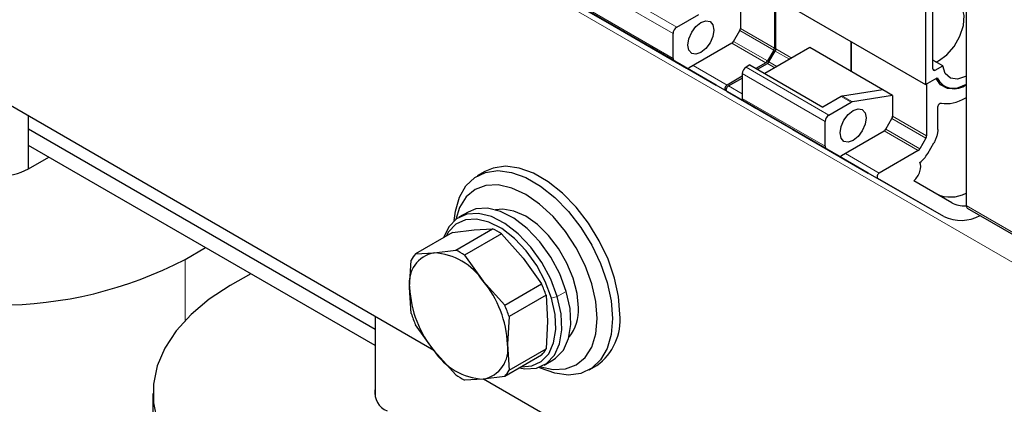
# Model space of a CAD drawing. Header units: millimetres. Extents: x 5 to 418, y 2 to 292.
# Tile 20 of 41: x 243.71 to 262.19, y 104.55 to 111.76. Entities that reach past the tile are written whole.
import ezdxf

# ---------------------------------------------------------------- set-up
doc = ezdxf.new("R2010")
doc.units = ezdxf.units.MM

msp = doc.modelspace()

# ---------------------------------------------------------------- linework, layer by layer
at = {"color": 7, "linetype": 'Continuous', "lineweight": 18}
for p, q in [((264.242, 106.1154), (235.8163, 122.5252)), ((255.9758, 111.5003), (254.4202, 112.3985)), ((254.4909, 112.5209), (256.0465, 111.6227)), ((255.5463, 111.2501), (254.1321, 112.0665)), ((254.4201, 111.9342), (255.9758, 111.036)), ((257.8656, 111.1887), (257.229, 111.5562)), ((257.878, 111.2306), (257.2415, 111.598)), ((256.9605, 110.4337), (255.5463, 111.2501)), ((257.0828, 111.3229), (257.7194, 110.9554)), ((257.1125, 111.3543), (257.749, 110.9868)), ((258.1608, 111.0183), (257.8939, 111.1724)), ((258.2032, 111.0428), (257.9063, 111.2142)), ((256.9905, 110.5346), (256.3539, 110.9021)), ((257.7477, 110.9391), (257.8856, 110.8595)), ((257.9276, 110.8837), (257.7773, 110.9705)), ((258.8325, 109.8511), (257.2769, 110.7493)), ((257.3476, 110.8718), (258.9032, 109.9736)), ((260.8548, 110.8382), (260.8966, 110.8141)), ((257.2768, 110.3693), (257.0188, 110.5183)), ((258.403, 109.6009), (256.9888, 110.4173)), ((259.1578, 110.3279), (259.3417, 110.2218)), ((257.2768, 110.285), (258.8325, 109.3869)), ((259.3175, 110.2128), (259.1336, 110.3189)), ((260.7223, 109.5396), (260.0858, 109.9071)), ((260.7347, 109.5814), (260.0982, 109.9489)), ((259.8172, 108.7845), (258.403, 109.6009)), ((259.9395, 109.6737), (260.5761, 109.3063)), ((259.9692, 109.7052), (260.6057, 109.3377)), ((259.8472, 108.8855), (259.2106, 109.2529)), ((261.4772, 108.2741), (262.8914, 107.4577)), ((246.8189, 107.2649), (246.8189, 106.12)), ((253.9733, 106.6648), (253.8036, 106.5669)), ((253.6948, 106.5393), (253.8036, 106.5669))]:
    msp.add_line(p, q, dxfattribs=at)
at = {"color": 7, "linetype": 'Continuous', "lineweight": 25}
for p, q in [((260.7134, 116.5875), (260.7134, 110.545)), ((251.4874, 105.5581), (235.8163, 114.6048)), ((261.4772, 113.6831), (261.4772, 108.2741)), ((255.3426, 111.3674), (253.9284, 112.1838)), ((257.8567, 112.1941), (260.7134, 110.545)), ((257.878, 112.1818), (257.878, 111.2306)), ((255.3426, 111.3674), (254.1038, 112.0828)), ((254.1321, 112.0665), (255.3709, 111.3511)), ((257.2415, 111.9897), (257.2415, 111.5981)), ((257.9063, 111.2142), (257.9063, 112.1655)), ((255.9965, 110.9902), (254.4408, 111.8884)), ((254.4408, 111.8884), (254.6751, 111.7531)), ((256.0465, 111.6227), (256.4608, 111.8619)), ((260.8548, 110.8382), (260.8548, 111.9815)), ((254.6751, 111.7531), (256.2308, 110.8549)), ((255.9758, 111.036), (255.9758, 111.5003)), ((257.1125, 111.3543), (257.2291, 111.5562)), ((255.3709, 111.3511), (256.7851, 110.5347)), ((255.5463, 111.2501), (255.545, 111.2509)), ((256.7851, 110.5347), (255.5463, 111.2501)), ((255.5463, 111.2501), (256.7851, 110.5347)), ((257.0825, 111.3227), (256.2808, 110.8599)), ((259.3205, 110.7896), (259.3205, 111.3491)), ((259.3205, 111.3491), (259.3205, 110.7896)), ((258.5426, 111.2388), (257.6979, 110.7511)), ((257.8656, 111.1887), (257.749, 110.9868)), ((257.7773, 110.9705), (257.8939, 111.1724)), ((259.9144, 110.4467), (258.5426, 111.2388)), ((256.2308, 110.8549), (255.9965, 110.9902)), ((257.4183, 110.9126), (257.3476, 110.8718)), ((257.4183, 110.9126), (258.7901, 110.1206)), ((257.7194, 110.9554), (257.5318, 110.8471)), ((257.5601, 110.8308), (257.7477, 110.9391)), ((261.0371, 110.8952), (260.8548, 111.0004)), ((260.8966, 110.8141), (261.0371, 110.8952)), ((257.2769, 110.6999), (256.9905, 110.5346)), ((257.2769, 110.7493), (257.2768, 110.285)), ((258.1993, 109.7183), (256.7851, 110.5347)), ((257.0188, 110.5183), (257.2769, 110.6673)), ((260.7134, 110.545), (260.9365, 110.6738)), ((260.7347, 110.5573), (260.7347, 109.5814)), ((260.965, 110.5729), (261.0713, 110.5115)), ((258.1993, 109.7183), (256.9605, 110.4337)), ((256.9888, 110.4173), (258.2276, 109.7019)), ((259.9144, 110.4467), (259.1578, 110.3279)), ((260.0982, 110.3406), (259.3417, 110.2218)), ((260.0982, 110.3406), (259.9144, 110.4467)), ((260.0982, 110.3406), (260.0982, 109.9489)), ((258.8532, 109.3411), (257.2975, 110.2393)), ((257.2975, 110.2393), (257.5319, 110.104)), ((259.1336, 110.3189), (258.7901, 110.1206)), ((258.9032, 109.9736), (259.3175, 110.2128)), ((257.5319, 110.104), (259.0875, 109.2058)), ((260.9469, 109.7039), (260.9468, 110.1194)), ((243.8773, 108.9631), (243.8773, 109.9512)), ((258.8325, 109.3869), (258.8325, 109.8511)), ((259.9692, 109.7052), (260.0858, 109.9071)), ((250.3827, 105.9506), (243.8773, 109.7061)), ((258.2276, 109.7019), (259.6418, 108.8855)), ((258.403, 109.6009), (258.4017, 109.6017)), ((259.6418, 108.8855), (258.403, 109.6009)), ((258.403, 109.6009), (259.6418, 108.8855)), ((259.9392, 109.6735), (259.1375, 109.2107)), ((250.3827, 105.6485), (243.8773, 109.404)), ((243.8773, 108.9631), (243.8773, 109.404)), ((260.7223, 109.5396), (260.6057, 109.3377)), ((260.7557, 109.251), (260.8723, 109.4529)), ((259.0875, 109.2058), (258.8532, 109.3411)), ((260.5761, 109.3063), (259.8472, 108.8855)), ((243.8773, 108.9631), (244.2592, 109.1835)), ((252.444, 108.913), (252.3026, 108.8313)), ((261.056, 108.0691), (259.6418, 108.8855)), ((261.056, 108.0691), (259.8172, 108.7845)), ((261.206, 108.3289), (260.4961, 108.7389)), ((252.1283, 108.1534), (251.9586, 108.0554)), ((261.4979, 108.2283), (262.9121, 107.4119)), ((251.8375, 107.7716), (251.1448, 107.3717)), ((251.8375, 107.7716), (252.2424, 107.8217)), ((251.8977, 107.4391), (252.5904, 107.8389)), ((252.7568, 107.7429), (252.0641, 107.343)), ((252.2424, 107.8217), (252.5904, 107.8389)), ((252.7568, 107.7429), (253.1616, 107.291)), ((246.8189, 107.2649), (247.2007, 107.4854)), ((251.1448, 107.3717), (251.4928, 107.389)), ((251.4928, 107.389), (251.8977, 107.4391)), ((251.0332, 106.735), (251.0616, 107.2534)), ((252.0641, 107.343), (252.4121, 106.8583)), ((253.1616, 107.291), (253.5096, 106.8064)), ((248.0493, 106.9956), (247.6674, 106.7751)), ((252.4121, 106.8583), (252.8169, 106.4065)), ((251.0616, 106.2495), (251.0332, 106.735)), ((252.8169, 106.4065), (253.5096, 106.8064)), ((253.5928, 106.5919), (252.9001, 106.192)), ((253.5928, 106.5919), (253.6212, 106.1064)), ((250.3827, 106.1958), (250.3827, 104.6851)), ((252.9001, 106.192), (252.8717, 105.6737)), ((253.6212, 106.1064), (253.5928, 105.5881)), ((251.4928, 105.5504), (251.1448, 106.0351)), ((251.8977, 105.0986), (251.4928, 105.5504)), ((252.8717, 105.6737), (252.9001, 105.1882)), ((252.9001, 105.1882), (253.5928, 105.5881)), ((253.5096, 105.4697), (252.8169, 105.0698)), ((253.5585, 105.284), (253.7282, 105.382)), ((254.4024, 105.1939), (254.5439, 105.2756)), ((252.4121, 105.0197), (252.0641, 105.0025)), ((252.8169, 105.0698), (252.4121, 105.0197)), ((264.242, 98.195), (252.4185, 105.0205)), ((246.2146, 104.7504), (246.2146, 80.2542))]:
    msp.add_line(p, q, dxfattribs=at)
at = {"color": 7, "linetype": 'Continuous', "lineweight": 25, "flags": 128}
for points in [[(260.9116, 110.9676), (260.9579, 110.9888), (261.1127, 111.0993), (261.2526, 111.2598), (261.3613, 111.4516), (261.4264, 111.6528), (261.4403, 111.8402), (261.4015, 111.9923), (261.3145, 112.0914)], [(256.499, 111.1452), (256.4057, 111.1128), (256.3266, 111.1281), (256.2738, 111.189), (256.2552, 111.286), (256.2738, 111.4044), (256.3266, 111.5263), (256.4057, 111.633), (256.499, 111.7083), (256.5923, 111.7407), (256.6714, 111.7254), (256.7243, 111.6645), (256.7428, 111.5675), (256.7243, 111.449), (256.6714, 111.3272), (256.5923, 111.2205), (256.499, 111.1452)], [(261.4772, 110.7003), (261.467, 110.6949), (261.3149, 110.647), (261.1832, 110.6672), (261.0868, 110.7532), (261.0371, 110.8952)], [(256.9905, 110.5346), (256.9782, 110.5254), (256.9669, 110.5128), (256.9577, 110.4978), (256.9513, 110.4817), (256.9483, 110.4661), (256.9489, 110.452), (256.9531, 110.4409), (256.9605, 110.4337)], [(256.9888, 110.4173), (256.9814, 110.4246), (256.9772, 110.4357), (256.9766, 110.4497), (256.9796, 110.4654), (256.986, 110.4814), (256.9952, 110.4964), (257.0065, 110.5091), (257.0188, 110.5183)], [(261.4818, 110.5477), (261.4771, 110.5449), (261.2953, 110.4721), (261.1301, 110.4702), (260.9967, 110.5393), (260.9126, 110.66)], [(259.3557, 109.4961), (259.2624, 109.4636), (259.1833, 109.479), (259.1305, 109.5398), (259.1119, 109.6368), (259.1305, 109.7553), (259.1833, 109.8772), (259.2624, 109.9839), (259.3558, 110.0591), (259.4491, 110.0916), (259.5282, 110.0762), (259.581, 110.0154), (259.5996, 109.9184), (259.581, 109.7999), (259.5281, 109.678), (259.449, 109.5713), (259.3557, 109.4961)], [(251.8716, 107.9928), (251.8929, 108.1703), (251.9679, 108.4314), (252.09, 108.6441), (252.2552, 108.8013), (252.4577, 108.8976), (252.6906, 108.9297), (252.9462, 108.8965), (253.2155, 108.7991), (253.4895, 108.6409), (253.7589, 108.4273), (254.0144, 108.1655), (254.2474, 107.8644), (254.4499, 107.5343), (254.615, 107.1865), (254.7372, 106.8327), (254.8122, 106.4851), (254.8375, 106.1554)], [(254.9789, 106.237), (254.9536, 106.5667), (254.8786, 106.9143), (254.7565, 107.2681), (254.5913, 107.616), (254.3888, 107.946), (254.1558, 108.2471), (253.9003, 108.5089), (253.631, 108.7226), (253.3569, 108.8808), (253.0876, 108.9781), (252.8321, 109.0113), (252.5991, 108.9792), (252.444, 108.913)], [(259.8472, 108.8855), (259.8349, 108.8763), (259.8236, 108.8636), (259.8144, 108.8486), (259.808, 108.8326), (259.805, 108.8169), (259.8056, 108.8029), (259.8098, 108.7918), (259.8172, 108.7845)], [(254.5546, 106.1554), (254.5288, 106.473), (254.4523, 106.8081), (254.3282, 107.148), (254.1611, 107.4796), (253.9575, 107.79), (253.7252, 108.0675), (253.4732, 108.3013), (253.2111, 108.4824), (252.949, 108.6039), (252.697, 108.6611), (252.4647, 108.6518), (252.2611, 108.5764), (252.094, 108.4378), (251.9699, 108.2412), (251.8974, 108.0142)], [(253.8036, 106.5669), (253.681, 106.8936), (253.5121, 107.2092), (253.3054, 107.4977), (253.0713, 107.7447), (252.8216, 107.9378), (252.5686, 108.0673), (252.3252, 108.1267), (252.1035, 108.1131), (251.9147, 108.0271), (251.7681, 107.873), (251.6776, 107.6793)], [(253.9733, 106.6648), (253.8507, 106.9916), (253.6818, 107.3072), (253.4751, 107.5957), (253.241, 107.8427), (252.9913, 108.0358), (252.7383, 108.1653), (252.4949, 108.2247), (252.2732, 108.2111), (252.1283, 108.1534)], [(254.2011, 106.3595), (254.1762, 106.6282), (254.103, 106.9121), (253.9851, 107.1969), (253.8283, 107.4684), (253.6406, 107.713), (253.4314, 107.9183), (253.2111, 108.0741), (252.9908, 108.1726), (252.7816, 108.2089), (252.646, 108.1958)], [(253.6948, 106.5393), (253.5783, 106.8498), (253.4179, 107.1496), (253.2215, 107.4237), (252.9991, 107.6583), (252.7618, 107.8417), (252.5215, 107.9648), (252.2903, 108.0212), (252.0797, 108.0083), (251.9003, 107.9265), (251.7611, 107.7802), (251.7168, 107.7019)], [(247.6674, 106.7751), (247.2702, 106.5163), (246.93, 106.2317), (246.6516, 105.9256), (246.4392, 105.6023), (246.2959, 105.2665), (246.2237, 104.9233), (246.2237, 104.5775), (246.2959, 104.2343), (246.4392, 103.8986), (246.6516, 103.5753), (246.93, 103.2691), (247.2702, 102.9845), (247.6674, 102.7257)], [(253.7282, 105.382), (253.7722, 105.4103), (253.9187, 105.5644), (254.0155, 105.7788), (254.0579, 106.0428), (254.0436, 106.3432), (253.9733, 106.6648)], [(253.0922, 105.2287), (253.1919, 105.2127), (253.4136, 105.2264), (253.6025, 105.3124), (253.749, 105.4665), (253.8458, 105.6809), (253.8882, 105.9449), (253.8739, 106.2452), (253.8036, 106.5669)], [(253.1314, 105.2514), (253.3243, 105.2659), (253.5037, 105.3476), (253.6429, 105.494), (253.7349, 105.6977), (253.7751, 105.9485), (253.7615, 106.2338), (253.6948, 106.5393)], [(254.8375, 106.1554), (254.8122, 105.8549), (254.7372, 105.5938), (254.615, 105.3811), (254.4499, 105.2239), (254.2474, 105.1276), (254.0144, 105.0955), (253.7589, 105.1287), (253.4895, 105.2261), (253.4607, 105.24)], [(253.4922, 105.2516), (253.7252, 105.2008), (253.9575, 105.2101), (254.1611, 105.2855), (254.3282, 105.4242), (254.4523, 105.6207), (254.5288, 105.8676), (254.5546, 106.1554)]]:
    msp.add_lwpolyline(points, dxfattribs=at)
at = {"color": 7, "linetype": 'Continuous', "lineweight": 25}
for centre, radius, start, end in [((256.1293, 111.4933), 0.1537, 122.60492, 177.38997), ((257.155, 111.601), 0.0866, 328.85293, 358.03934), ((257.0367, 111.3961), 0.0866, 301.95448, 331.14109), ((257.7915, 111.2335), 0.0866, 328.85556, 358.04302), ((257.8198, 111.2172), 0.0866, 328.85556, 358.04302), ((256.0258, 111.0311), 0.0503, 174.37443, 234.30265), ((257.6729, 111.0288), 0.0869, 302.32555, 331.10277), ((257.7012, 111.0125), 0.0869, 302.32605, 331.10159), ((256.2515, 110.9008), 0.0503, 245.68936, 305.61876), ((257.4304, 110.7423), 0.1537, 122.60492, 177.38997), ((260.8803, 110.8341), 0.0258, 170.78596, 309.20329), ((261.2577, 110.8208), 0.3533, 204.5862, 309.37179), ((259.1702, 110.258), 0.0711, 100.02491, 120.95471), ((257.3269, 110.2801), 0.0503, 174.37443, 234.30265), ((259.354, 110.1518), 0.0711, 100.02491, 120.95471), ((258.986, 109.8441), 0.1537, 122.60492, 177.38997), ((260.0117, 109.9519), 0.0866, 328.85293, 358.03934), ((259.8934, 109.747), 0.0866, 301.95448, 331.14109), ((260.6482, 109.5844), 0.0866, 328.85556, 358.04302), ((258.8825, 109.3819), 0.0503, 174.37443, 234.30265), ((260.5296, 109.3797), 0.0869, 302.32555, 331.10277), ((259.1082, 109.2516), 0.0503, 245.68936, 305.61876), ((243.3116, 110.0548), 1.2296, 242.60967, 297.39033), ((261.185, 109.0683), 0.6328, 245.55604, 297.50551), ((261.5277, 108.2694), 0.0508, 174.66901, 234.01881), ((261.3791, 108.7571), 0.7601, 244.84358, 298.37609), ((251.9981, 106.6209), 1.3544, 55.93537, 64.07001), ((251.5975, 106.827), 0.5717, 100.54678, 189.25188), ((251.5743, 106.9815), 0.5803, 137.73736, 152.0613), ((251.4219, 106.2045), 1.1866, 33.43491, 86.57046), ((251.3054, 106.221), 1.3544, 55.93537, 64.07001), ((243.3116, 114.0093), 7.6018, 242.52431, 297.47569), ((250.8785, 105.5818), 1.9954, 2.63929, 39.77207), ((253.0265, 106.8269), 1.9954, 182.63929, 219.77207), ((251.3884, 105.86), 2.3227, 18.36757, 24.04379), ((250.6957, 105.4601), 2.3227, 18.36757, 24.04379), ((253.4143, 106.3091), 0.7884, 320.63643, 3.66367), ((253.266, 106.9814), 2.3227, 198.36757, 204.04379), ((253.939, 106.1283), 1.0455, 305.34553, 5.96665), ((252.4831, 106.2042), 1.1866, 213.43491, 266.57046), ((252.3074, 105.5818), 0.5717, 280.54678, 9.25188), ((253.0802, 105.86), 0.5803, 317.73736, 332.0613), ((252.3875, 105.4601), 0.5803, 317.73736, 332.0613), ((252.6563, 106.2206), 1.3544, 235.93537, 244.07001), ((250.7529, 104.7682), 0.3733, 172.69082, 247.31456)]:
    msp.add_arc(centre, radius, start, end, dxfattribs=at)
for centre, major_axis, start_param, end_param in [((261.4771, 111.2471), (0.58, 1.0046), 3.3259324, 3.9221993), ((260.4518, 108.9079), (0.1231, 0.2133), 4.1837204, 5.9304646), ((261.856, 109.4547), (0.6499, 1.1259), 3.1415262, 3.5023001)]:
    msp.add_ellipse(centre, major_axis=major_axis, ratio=0.5773815, start_param=start_param, end_param=end_param, dxfattribs=at)
for points in [[(260.9468, 110.1194), (260.9471, 110.124), (260.9478, 110.1332), (260.9525, 110.1483), (260.9598, 110.1629), (260.9693, 110.1762), (260.9802, 110.1871), (260.9917, 110.1948), (261.0033, 110.199), (261.0099, 110.1984), (261.0133, 110.1981)], [(260.9469, 109.7039), (260.9459, 109.6841), (260.944, 109.6445), (260.9288, 109.5803), (260.9057, 109.5153), (260.8834, 109.4737), (260.8723, 109.4529)], [(260.61, 109.0835), (260.6372, 109.1062), (260.6917, 109.1517), (260.7344, 109.2179), (260.7557, 109.251)]]:
    msp.add_open_spline(points, degree=3, dxfattribs=at)

doc.saveas('drawing.dxf')
